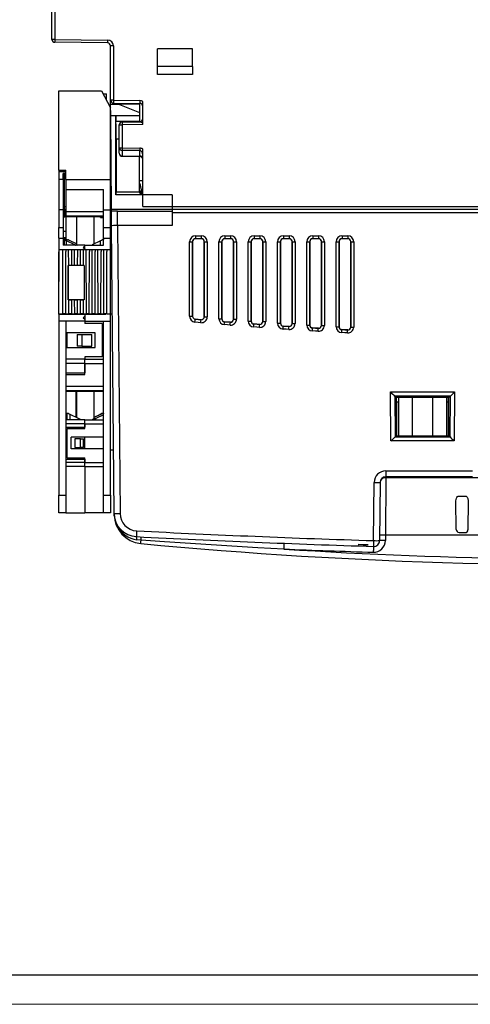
# Model space of a CAD drawing. Header units: millimetres. Extents: x 0 to 1189, y 0 to 841.
# Tile 2 of 21: x 207 to 284, y 0 to 168. Entities that reach past the tile are written whole.
import ezdxf

# ---------------------------------------------------------------- set-up
doc = ezdxf.new("R2010")
doc.units = ezdxf.units.MM
doc.layers.add('FORMATO', color=7, linetype='Continuous')

msp = doc.modelspace()

# ---------------------------------------------------------------- linework, layer by layer
at = {"color": 7, "linetype": 'Continuous', "lineweight": 25}
for p, q in [((212.615, 164.651), (212.615, 179.027)), ((213.115, 179.027), (213.115, 164.651)), ((213.115, 164.651), (212.615, 164.651)), ((213.115, 164.651), (213.109, 164.152)), ((213.115, 164.651), (222.128, 164.533)), ((222.122, 164.034), (213.109, 164.152)), ((222.128, 164.533), (222.122, 164.034)), ((223.115, 163.534), (222.615, 163.534)), ((222.615, 154.272), (222.615, 163.534)), ((223.115, 163.534), (223.115, 154.272)), ((230.615, 160.027), (230.615, 163.027)), ((236.615, 163.027), (230.615, 163.027)), ((236.615, 160.027), (236.615, 163.027)), ((236.615, 160.027), (230.615, 160.027)), ((230.615, 158.627), (230.615, 160.027)), ((236.615, 160.027), (236.615, 158.627)), ((236.615, 158.627), (230.615, 158.627)), ((213.815, 142.353), (213.815, 155.853)), ((213.815, 155.853), (221.074, 155.853)), ((221.074, 155.853), (222.615, 152.952)), ((221.33, 155.372), (221.915, 155.372)), ((221.915, 154.269), (221.915, 155.372)), ((223.115, 154.272), (222.615, 154.272)), ((222.615, 147.715), (222.615, 154.272)), ((222.629, 153.524), (222.624, 154.181)), ((227.543, 153.567), (222.629, 153.524)), ((222.646, 151.592), (222.629, 153.524)), ((223.109, 153.772), (227.622, 153.711)), ((223.115, 154.272), (227.628, 154.211)), ((224.135, 153.519), (227.537, 152.158)), ((227.543, 153.567), (227.537, 152.158)), ((227.546, 153.712), (227.543, 153.567)), ((228.115, 150.099), (228.115, 154.072)), ((223.537, 151.592), (222.646, 151.592)), ((222.786, 135.627), (222.646, 151.592)), ((223.536, 138.127), (223.537, 151.592)), ((223.537, 151.662), (227.537, 151.662)), ((227.541, 150.627), (223.541, 150.627)), ((224.115, 150.053), (224.615, 150.053)), ((224.115, 146.14), (224.115, 150.053)), ((224.609, 150.553), (227.622, 150.593)), ((224.609, 150.553), (224.615, 150.053)), ((228.115, 150.099), (224.615, 150.053)), ((224.615, 150.053), (224.615, 146.14)), ((227.545, 150.627), (227.541, 150.627)), ((228.115, 150.351), (227.622, 150.593)), ((222.615, 117.732), (222.615, 147.715)), ((223.558, 147.627), (223.558, 138.627)), ((224.115, 146.14), (224.615, 146.14)), ((224.115, 145.204), (224.115, 146.14)), ((224.615, 146.14), (224.609, 145.707)), ((227.622, 145.662), (224.609, 145.707)), ((224.609, 145.707), (224.609, 144.771)), ((224.609, 144.771), (227.622, 144.731)), ((224.615, 146.14), (227.628, 146.095)), ((227.558, 138.627), (227.558, 144.665)), ((227.628, 146.095), (227.622, 145.662)), ((227.622, 144.731), (227.622, 145.662)), ((227.622, 144.667), (227.622, 144.665)), ((228.115, 136.127), (228.115, 145.94)), ((213.815, 142.353), (215.015, 142.353)), ((213.815, 142.353), (213.815, 142.053)), ((215.015, 142.053), (213.815, 142.053)), ((213.815, 142.053), (213.815, 140.749)), ((214.515, 142.053), (214.515, 142.353)), ((215.015, 141.753), (214.515, 141.753)), ((214.515, 140.749), (214.515, 141.753)), ((214.765, 142.053), (214.765, 142.353)), ((214.765, 136.053), (214.765, 141.753)), ((215.015, 140.749), (215.015, 142.353)), ((215.015, 141.753), (215.015, 142.053)), ((214.515, 140.749), (213.815, 140.749)), ((213.815, 140.749), (213.815, 135.553)), ((214.515, 140.749), (214.515, 135.622)), ((215.015, 140.749), (215.015, 139.017)), ((215.015, 140.749), (222.615, 140.749)), ((215.015, 139.017), (221.415, 139.017)), ((215.015, 139.017), (215.015, 135.622)), ((221.415, 135.553), (221.415, 139.017)), ((233.115, 138.127), (223.536, 138.127)), ((223.558, 138.627), (227.558, 138.627)), ((227.558, 138.627), (227.573, 138.627)), ((227.558, 138.627), (227.558, 138.627)), ((227.933, 138.147), (227.7, 138.814)), ((227.767, 138.232), (227.767, 138.622)), ((233.115, 138.127), (233.115, 135.627)), ((228.115, 136.127), (379.115, 136.127)), ((215.015, 135.553), (213.815, 135.553)), ((213.815, 135.553), (213.815, 132.553)), ((215.015, 135.622), (214.515, 135.622)), ((214.515, 135.472), (215.015, 135.472)), ((214.515, 135.472), (214.515, 132.553)), ((214.715, 135.472), (214.715, 134.353)), ((215.015, 136.053), (214.765, 136.053)), ((214.765, 135.622), (214.765, 136.053)), ((214.815, 135.472), (214.815, 134.353)), ((215.015, 135.622), (215.015, 135.553)), ((215.015, 135.553), (215.015, 135.472)), ((215.015, 135.472), (215.015, 135.253)), ((215.015, 135.253), (215.015, 134.553)), ((215.015, 135.253), (221.415, 135.253)), ((215.015, 134.553), (221.415, 134.553)), ((221.415, 135.553), (222.615, 135.553)), ((221.415, 132.553), (221.415, 135.553)), ((233.115, 135.627), (222.786, 135.627)), ((222.788, 135.35), (222.786, 135.627)), ((222.81, 132.813), (222.788, 135.35)), ((223.81, 135.352), (233.115, 135.352)), ((223.81, 132.875), (223.81, 135.352)), ((233.115, 135.627), (233.115, 135.352)), ((374.115, 135.627), (233.115, 135.627)), ((233.115, 135.352), (233.115, 132.875)), ((233.115, 135.127), (374.115, 135.127)), ((214.715, 134.353), (214.815, 134.353)), ((221.415, 134.353), (214.815, 134.353)), ((215.015, 134.353), (215.015, 130.791)), ((216.815, 134.353), (216.815, 129.566)), ((219.815, 129.75), (219.815, 134.353)), ((220.915, 134.253), (220.915, 134.353)), ((220.915, 134.253), (221.415, 134.253)), ((223.238, 83.758), (222.81, 132.813)), ((233.115, 132.875), (223.81, 132.875)), ((223.81, 132.875), (224.238, 83.758)), ((213.815, 132.553), (214.515, 132.553)), ((213.815, 130.703), (213.815, 132.553)), ((214.515, 132.553), (214.515, 130.791)), ((215.015, 131.873), (214.515, 131.873)), ((221.415, 132.553), (222.615, 132.553)), ((221.415, 130.703), (221.415, 132.553)), ((237.118, 131.124), (238.113, 131.124)), ((237.118, 131.124), (237.118, 130.629)), ((238.113, 131.124), (238.113, 130.629)), ((242.118, 131.124), (243.113, 131.124)), ((242.118, 131.124), (242.118, 130.629)), ((243.113, 131.124), (243.113, 130.629)), ((247.118, 131.124), (248.113, 131.124)), ((247.118, 131.124), (247.118, 130.629)), ((248.113, 131.124), (248.113, 130.629)), ((252.118, 131.124), (253.113, 131.124)), ((252.118, 131.124), (252.118, 130.629)), ((253.113, 131.124), (253.113, 130.629)), ((257.118, 131.124), (258.113, 131.124)), ((257.118, 131.124), (257.118, 130.629)), ((258.113, 131.124), (258.113, 130.629)), ((262.118, 131.124), (263.113, 131.124)), ((262.118, 131.124), (262.118, 130.629)), ((263.113, 131.124), (263.113, 130.629)), ((213.815, 130.703), (215.015, 130.703)), ((213.815, 130.703), (213.815, 128.753)), ((215.015, 130.791), (214.515, 130.791)), ((214.515, 130.579), (215.015, 130.579)), ((214.515, 130.579), (214.515, 129.514)), ((218.215, 129.514), (214.515, 129.514)), ((214.718, 130.479), (214.718, 129.514)), ((215.015, 130.791), (215.015, 130.703)), ((215.015, 130.703), (215.015, 130.579)), ((215.015, 130.579), (215.015, 130.435)), ((216.503, 129.595), (215.125, 130.263)), ((216.815, 129.75), (215.738, 130.263)), ((218.215, 129.403), (217.965, 129.153)), ((218.215, 129.553), (218.215, 129.403)), ((218.215, 129.553), (221.415, 129.553)), ((218.215, 128.803), (218.215, 129.514)), ((220.893, 130.263), (219.49, 129.595)), ((221.415, 130.703), (222.615, 130.703)), ((221.415, 129.553), (221.415, 130.703)), ((236.118, 117.39), (236.118, 130.124)), ((236.619, 130.13), (236.618, 130.129)), ((236.618, 130.129), (236.618, 117.395)), ((236.619, 117.397), (236.619, 130.13)), ((238.113, 130.629), (237.118, 130.629)), ((238.613, 130.129), (238.611, 130.13)), ((238.611, 130.13), (238.612, 117.31)), ((238.613, 117.308), (238.613, 130.129)), ((239.113, 130.124), (239.113, 117.304)), ((241.118, 116.968), (241.118, 130.124)), ((241.619, 130.13), (241.618, 130.129)), ((241.618, 130.129), (241.618, 116.973)), ((241.619, 116.975), (241.619, 130.13)), ((243.113, 130.629), (242.118, 130.629)), ((243.613, 130.129), (243.611, 130.13)), ((243.611, 130.13), (243.612, 116.895)), ((243.613, 116.892), (243.613, 130.129)), ((244.113, 130.124), (244.113, 116.888)), ((246.118, 116.579), (246.118, 130.124)), ((246.619, 130.13), (246.618, 130.129)), ((246.618, 130.129), (246.618, 116.584)), ((246.619, 116.586), (246.619, 130.13)), ((248.113, 130.629), (247.118, 130.629)), ((248.613, 130.129), (248.611, 130.13)), ((248.611, 130.13), (248.612, 116.512)), ((248.613, 116.51), (248.613, 130.129)), ((249.113, 130.124), (249.113, 116.506)), ((251.118, 116.223), (251.118, 130.124)), ((251.619, 130.13), (251.618, 130.129)), ((251.618, 130.129), (251.618, 116.228)), ((251.619, 116.23), (251.619, 130.13)), ((253.113, 130.629), (252.118, 130.629)), ((253.613, 130.129), (253.611, 130.13)), ((253.611, 130.13), (253.612, 116.163)), ((253.613, 116.161), (253.613, 130.129)), ((254.113, 130.124), (254.113, 116.156)), ((256.118, 115.901), (256.118, 130.124)), ((256.619, 130.13), (256.618, 130.129)), ((256.618, 130.129), (256.618, 115.905)), ((256.619, 115.907), (256.619, 130.13)), ((258.113, 130.629), (257.118, 130.629)), ((258.613, 130.129), (258.611, 130.13)), ((258.611, 130.13), (258.612, 115.847)), ((258.613, 115.845), (258.613, 130.129)), ((259.113, 130.124), (259.113, 115.84)), ((261.118, 115.611), (261.118, 130.124)), ((261.619, 130.13), (261.618, 130.129)), ((261.618, 130.129), (261.618, 115.615)), ((261.619, 115.617), (261.619, 130.13)), ((263.113, 130.629), (262.118, 130.629)), ((263.613, 130.129), (263.611, 130.13)), ((263.611, 130.13), (263.612, 115.564)), ((263.613, 115.561), (263.613, 130.129)), ((264.113, 130.124), (264.113, 115.557)), ((213.815, 117.803), (213.873, 128.803)), ((213.873, 128.753), (213.815, 128.753)), ((213.815, 128.753), (213.815, 128.403)), ((213.871, 128.403), (213.815, 128.403)), ((213.815, 117.753), (213.815, 128.403)), ((213.873, 128.803), (214.415, 128.803)), ((214.415, 128.803), (214.416, 128.444)), ((214.415, 128.803), (215.015, 128.803)), ((214.416, 128.444), (214.444, 117.803)), ((214.987, 117.803), (215.014, 128.444)), ((215.015, 128.803), (215.014, 128.444)), ((215.015, 128.803), (215.415, 128.803)), ((215.415, 128.803), (215.415, 128.778)), ((215.415, 128.803), (216.015, 128.803)), ((215.415, 128.778), (215.423, 126.062)), ((216.008, 126.062), (216.015, 128.778)), ((216.015, 128.803), (216.015, 128.778)), ((216.015, 128.803), (216.415, 128.803)), ((216.415, 128.803), (216.415, 128.778)), ((216.415, 128.803), (217.015, 128.803)), ((216.415, 128.778), (216.423, 126.062)), ((217.008, 126.062), (217.015, 128.778)), ((217.015, 128.803), (217.015, 128.778)), ((217.015, 128.803), (217.415, 128.803)), ((217.415, 128.803), (217.415, 128.778)), ((217.415, 128.803), (218.015, 128.803)), ((217.415, 128.778), (217.423, 126.062)), ((217.965, 129.153), (218.215, 128.903)), ((218.008, 126.062), (218.015, 128.778)), ((218.015, 128.803), (218.015, 128.778)), ((218.015, 128.803), (218.415, 128.803)), ((218.215, 128.903), (218.215, 128.803)), ((218.415, 128.803), (218.416, 128.444)), ((218.415, 128.803), (219.015, 128.803)), ((218.416, 128.444), (218.444, 117.803)), ((218.987, 117.803), (219.014, 128.444)), ((219.015, 128.803), (219.014, 128.444)), ((219.015, 128.803), (219.415, 128.803)), ((219.415, 128.803), (219.416, 128.444)), ((219.415, 128.803), (220.015, 128.803)), ((219.416, 128.444), (219.444, 117.803)), ((219.987, 117.803), (220.014, 128.444)), ((220.015, 128.803), (220.014, 128.444)), ((220.015, 128.803), (220.415, 128.803)), ((220.415, 128.803), (220.416, 128.444)), ((220.415, 128.803), (221.015, 128.803)), ((220.416, 128.444), (220.444, 117.803)), ((220.987, 117.803), (221.014, 128.444)), ((221.015, 128.803), (221.014, 128.444)), ((221.015, 128.803), (221.415, 128.803)), ((221.415, 128.803), (221.416, 128.444)), ((221.415, 128.803), (222.015, 128.803)), ((221.416, 128.444), (221.444, 117.803)), ((221.987, 117.803), (222.014, 128.444)), ((222.015, 128.803), (222.014, 128.444)), ((222.015, 128.803), (222.615, 128.803)), ((222.587, 117.803), (222.615, 128.803)), ((215.392, 126.062), (215.397, 126.06)), ((215.423, 126.062), (215.392, 126.062)), ((215.392, 126.062), (215.392, 120.18)), ((215.396, 120.184), (215.397, 126.06)), ((218.134, 126.06), (215.397, 126.06)), ((216.423, 126.062), (216.008, 126.062)), ((217.423, 126.062), (217.008, 126.062)), ((218.138, 126.062), (218.008, 126.062)), ((218.138, 126.062), (218.134, 126.06)), ((218.134, 126.06), (218.134, 120.184)), ((218.138, 126.062), (218.138, 120.18)), ((222.609, 126.303), (222.615, 126.303)), ((222.615, 125.618), (222.607, 125.618)), ((222.596, 121.487), (222.615, 121.488)), ((215.392, 120.18), (215.396, 120.184)), ((215.439, 120.18), (215.392, 120.18)), ((218.134, 120.184), (215.396, 120.184)), ((215.438, 120.18), (215.444, 117.803)), ((215.987, 117.803), (215.993, 120.18)), ((216.439, 120.18), (215.992, 120.18)), ((216.438, 120.18), (216.444, 117.803)), ((216.987, 117.803), (216.993, 120.18)), ((217.439, 120.18), (216.992, 120.18)), ((217.438, 120.18), (217.444, 117.803)), ((217.987, 117.803), (217.993, 120.18)), ((218.138, 120.18), (217.992, 120.18)), ((218.138, 120.18), (218.134, 120.184)), ((222.615, 120.803), (222.594, 120.803)), ((213.815, 117.803), (214.444, 117.803)), ((213.815, 117.753), (218.215, 117.753)), ((213.815, 117.753), (213.815, 116.553)), ((214.987, 117.803), (214.444, 117.803)), ((214.615, 117.803), (214.615, 117.753)), ((214.965, 117.753), (214.965, 117.803)), ((214.987, 117.803), (215.444, 117.803)), ((215.015, 117.803), (215.015, 117.753)), ((215.987, 117.803), (215.444, 117.803)), ((215.987, 117.803), (216.444, 117.803)), ((216.987, 117.803), (216.444, 117.803)), ((216.987, 117.803), (217.444, 117.803)), ((217.987, 117.803), (217.444, 117.803)), ((217.987, 117.803), (218.444, 117.803)), ((218.215, 117.753), (218.215, 117.403)), ((218.215, 117.753), (221.815, 117.753)), ((218.215, 117.753), (218.215, 116.553)), ((218.987, 117.803), (218.444, 117.803)), ((218.987, 117.803), (219.444, 117.803)), ((219.987, 117.803), (219.444, 117.803)), ((219.987, 117.803), (220.444, 117.803)), ((220.987, 117.803), (220.444, 117.803)), ((220.987, 117.803), (221.444, 117.803)), ((221.987, 117.803), (221.444, 117.803)), ((221.815, 117.753), (221.815, 117.803)), ((221.987, 117.803), (222.587, 117.803)), ((222.942, 117.734), (222.615, 117.732)), ((222.615, 100.627), (222.615, 117.732)), ((218.215, 116.553), (213.815, 116.553)), ((213.815, 116.553), (213.815, 86.853)), ((215.015, 116.553), (215.015, 86.853)), ((218.215, 117.403), (217.965, 117.153)), ((217.965, 117.153), (218.215, 116.903)), ((218.215, 116.903), (218.215, 116.553)), ((218.215, 116.553), (222.615, 116.553)), ((218.215, 116.553), (218.215, 116.153)), ((221.215, 116.153), (218.215, 116.153)), ((221.215, 116.153), (221.215, 110.453)), ((221.415, 86.853), (221.415, 116.553)), ((236.618, 117.395), (236.619, 117.397)), ((237.075, 116.899), (237.074, 116.897)), ((238.069, 116.812), (237.075, 116.899)), ((238.07, 116.81), (238.069, 116.812)), ((238.612, 117.31), (238.613, 117.308)), ((241.618, 116.973), (241.619, 116.975)), ((242.078, 116.476), (242.078, 116.474)), ((243.072, 116.396), (242.078, 116.476)), ((243.073, 116.394), (243.072, 116.396)), ((243.612, 116.895), (243.613, 116.892)), ((246.618, 116.584), (246.619, 116.586)), ((247.082, 116.087), (247.081, 116.085)), ((248.076, 116.014), (247.082, 116.087)), ((248.076, 116.011), (248.076, 116.014)), ((248.612, 116.512), (248.613, 116.51)), ((251.618, 116.228), (251.619, 116.23)), ((253.612, 116.163), (253.613, 116.161)), ((220.015, 114.553), (215.015, 114.553)), ((215.215, 112.053), (215.215, 114.553)), ((216.915, 114.303), (216.915, 112.303)), ((216.915, 114.303), (217.715, 114.303)), ((217.715, 114.303), (217.715, 112.303)), ((217.715, 114.303), (219.415, 114.303)), ((219.415, 112.303), (219.415, 114.303)), ((220.015, 112.053), (220.015, 114.553)), ((252.085, 115.731), (252.084, 115.729)), ((253.079, 115.664), (252.085, 115.731)), ((253.08, 115.662), (253.079, 115.664)), ((256.618, 115.905), (256.619, 115.907)), ((257.088, 115.408), (257.087, 115.406)), ((258.082, 115.348), (257.088, 115.408)), ((258.083, 115.346), (258.082, 115.348)), ((258.612, 115.847), (258.613, 115.845)), ((261.618, 115.615), (261.619, 115.617)), ((262.091, 115.118), (262.091, 115.116)), ((263.085, 115.064), (262.091, 115.118)), ((263.086, 115.062), (263.085, 115.064)), ((263.612, 115.564), (263.613, 115.561)), ((215.015, 112.053), (220.015, 112.053)), ((217.715, 112.303), (216.915, 112.303)), ((217.715, 112.303), (219.415, 112.303)), ((218.215, 110.053), (215.015, 110.053)), ((218.215, 109.353), (215.015, 109.353)), ((221.215, 110.453), (218.215, 110.453)), ((218.215, 110.453), (218.215, 110.053)), ((218.215, 110.053), (221.415, 110.053)), ((218.215, 109.353), (218.215, 110.053)), ((218.215, 109.353), (221.415, 109.353)), ((218.215, 107.453), (218.215, 109.353)), ((218.215, 109.353), (218.215, 107.753)), ((215.015, 107.753), (218.215, 107.753)), ((215.015, 107.453), (218.215, 107.453)), ((215.015, 105.453), (221.415, 105.453)), ((215.015, 104.753), (221.415, 104.753)), ((221.415, 104.553), (215.015, 104.553)), ((216.715, 104.553), (216.715, 100.157)), ((216.815, 104.553), (216.815, 100.11)), ((219.815, 99.926), (219.815, 104.553)), ((270.393, 104.491), (281.338, 104.491)), ((270.466, 96.119), (270.393, 104.491)), ((281.338, 104.491), (281.265, 96.119)), ((280.631, 103.792), (271.1, 103.792)), ((271.106, 103.786), (271.167, 96.829)), ((271.356, 103.537), (271.106, 103.786)), ((280.375, 103.537), (271.356, 103.537)), ((271.356, 103.537), (271.356, 97.017)), ((271.356, 102.8), (271.739, 102.8)), ((271.698, 102.759), (271.356, 102.759)), ((271.739, 102.8), (271.698, 102.759)), ((271.698, 102.759), (271.698, 97.017)), ((271.739, 103.537), (271.739, 102.8)), ((271.746, 103.537), (271.746, 97.017)), ((274.115, 103.537), (274.115, 97.017)), ((277.615, 97.017), (277.615, 103.537)), ((279.985, 103.537), (279.985, 97.017)), ((279.992, 102.8), (279.992, 103.537)), ((280.033, 102.759), (279.992, 102.8)), ((279.992, 102.8), (280.375, 102.8)), ((280.033, 97.017), (280.033, 102.759)), ((280.375, 102.759), (280.033, 102.759)), ((280.624, 103.786), (280.375, 103.537)), ((280.375, 97.017), (280.375, 103.537)), ((280.564, 96.829), (280.624, 103.786)), ((218.215, 99.753), (215.015, 99.753)), ((217.14, 99.955), (215.738, 100.623)), ((218.215, 99.753), (221.415, 99.753)), ((218.215, 99.053), (218.215, 99.753)), ((220.893, 100.623), (219.815, 100.11)), ((219.815, 100.157), (220.793, 100.623)), ((221.415, 100.579), (220.127, 99.955)), ((222.615, 86.853), (222.615, 100.627)), ((218.215, 99.053), (215.015, 99.053)), ((215.015, 98.503), (218.215, 98.503)), ((215.215, 93.253), (215.215, 98.253)), ((215.215, 98.253), (218.215, 98.253)), ((218.215, 99.053), (221.415, 99.053)), ((218.215, 98.253), (218.215, 99.053)), ((218.215, 99.053), (218.215, 98.503)), ((215.915, 94.753), (215.915, 96.753)), ((221.415, 96.753), (215.915, 96.753)), ((216.515, 96.503), (216.515, 95.003)), ((217.515, 96.503), (216.515, 96.503)), ((217.515, 95.003), (217.515, 96.503)), ((217.515, 96.503), (218.015, 96.503)), ((218.015, 95.003), (218.015, 96.503)), ((218.215, 94.753), (218.215, 96.753)), ((281.265, 96.119), (270.466, 96.119)), ((271.356, 97.017), (271.173, 96.835)), ((271.173, 96.835), (280.558, 96.835)), ((271.356, 97.017), (280.375, 97.017)), ((280.558, 96.835), (280.375, 97.017)), ((221.415, 94.753), (215.915, 94.753)), ((216.515, 95.003), (217.515, 95.003)), ((218.015, 95.003), (217.515, 95.003)), ((222.615, 94.627), (223.143, 94.627)), ((215.015, 93.003), (218.215, 93.003)), ((218.215, 92.453), (215.015, 92.453)), ((215.215, 93.253), (218.215, 93.253)), ((218.215, 92.453), (218.215, 93.253)), ((218.215, 93.003), (218.215, 92.453)), ((218.215, 92.453), (221.415, 92.453)), ((218.215, 91.753), (218.215, 92.453)), ((218.215, 91.753), (215.015, 91.753)), ((218.215, 91.753), (221.415, 91.753)), ((218.215, 91.753), (218.215, 83.853)), ((269.607, 91.018), (284.371, 91.018)), ((269.607, 91.018), (269.607, 90.027)), ((269.607, 89.857), (269.528, 80.027)), ((284.377, 90.027), (269.607, 90.027)), ((269.607, 90.027), (269.607, 89.857)), ((337.624, 89.857), (269.607, 89.857)), ((267.52, 79.115), (267.607, 89.036)), ((268.607, 89.036), (268.52, 79.115)), ((213.815, 86.853), (215.015, 86.853)), ((213.815, 83.853), (213.815, 86.853)), ((215.015, 86.853), (215.015, 83.853)), ((221.415, 86.853), (222.615, 86.853)), ((221.415, 83.853), (221.415, 86.853)), ((222.615, 86.853), (222.615, 83.853)), ((281.611, 81.014), (281.568, 85.924)), ((282.061, 86.72), (283.169, 86.72)), ((283.663, 85.924), (283.619, 80.987)), ((215.015, 83.853), (213.815, 83.853)), ((215.015, 83.853), (218.215, 83.853)), ((221.415, 83.853), (218.215, 83.853)), ((222.615, 83.853), (221.415, 83.853)), ((223.24, 83.565), (223.238, 83.758)), ((227.82, 79.193), (227.105, 79.269)), ((269.528, 80.027), (269.52, 79.115)), ((337.703, 80.027), (269.528, 80.027)), ((282.098, 80.518), (283.107, 80.492)), ((266.594, 78.413), (264.869, 78.469)), ((266.594, 78.387), (266.594, 78.413))]:
    msp.add_line(p, q, dxfattribs=at)
at = {"color": 1, "linetype": 'Continuous', "lineweight": 25}
for p, q in [((223.115, 154.272), (223.109, 153.772)), ((227.628, 154.211), (227.622, 153.711)), ((224.115, 147.627), (223.558, 147.627)), ((228.115, 140.532), (227.698, 140.532)), ((215.125, 129.514), (215.125, 130.263)), ((216.503, 129.514), (216.503, 129.595)), ((219.49, 129.553), (219.49, 129.595)), ((220.893, 129.553), (220.893, 130.263)), ((221.393, 129.553), (221.393, 130.479)), ((215.138, 100.795), (215.138, 100.839)), ((215.238, 99.753), (215.238, 100.839)), ((215.738, 99.753), (215.738, 100.623)), ((217.14, 99.753), (217.14, 99.955)), ((220.127, 99.753), (220.127, 99.955)), ((223.267, 83.289), (223.242, 83.564))]:
    msp.add_line(p, q, dxfattribs=at)
at = {"color": 7, "linetype": 'Continuous', "lineweight": 25, "flags": 128}
for points in [[(224.609, 144.704), (225.447, 144.693), (227.622, 144.664)], [(216.815, 129.617), (216.724, 129.642), (216.74, 129.615), (216.868, 129.535), (216.905, 129.514)], [(238.027, 116.308), (237.572, 116.347), (237.031, 116.394)], [(237.074, 116.897), (237.616, 116.849), (238.07, 116.81)], [(243.033, 115.891), (242.575, 115.928), (242.037, 115.972)], [(242.078, 116.474), (242.616, 116.431), (243.073, 116.394)], [(247.081, 116.085), (247.616, 116.045), (248.076, 116.011)], [(248.04, 115.508), (247.579, 115.542), (247.044, 115.582)], [(253.046, 115.159), (252.582, 115.19), (252.05, 115.226)], [(252.084, 115.729), (252.616, 115.693), (253.08, 115.662)], [(258.053, 114.842), (257.585, 114.87), (257.057, 114.902)], [(257.087, 115.406), (257.616, 115.374), (258.083, 115.346)], [(263.06, 114.559), (262.589, 114.584), (262.063, 114.612)], [(262.091, 115.116), (262.616, 115.087), (263.086, 115.062)], [(219.815, 99.977), (219.907, 100.002), (219.891, 99.975), (219.763, 99.895), (219.533, 99.77), (219.5, 99.753)], [(281.568, 85.924), (281.637, 86.353), (281.71, 86.501), (281.823, 86.63), (281.92, 86.69), (282.018, 86.717), (282.061, 86.72)], [(283.169, 86.72), (283.284, 86.701), (283.382, 86.65), (283.498, 86.535), (283.614, 86.295), (283.663, 85.924)], [(227.086, 80.788), (227.076, 80.594), (227.067, 80.408), (227.058, 80.237), (227.05, 80.087), (227.044, 79.964), (227.039, 79.873), (227.036, 79.817), (227.035, 79.798)], [(252.182, 77.675), (247.762, 77.913), (231.805, 78.91), (227.82, 79.193)], [(267.52, 79.115), (267.514, 78.921), (267.508, 78.735), (267.503, 78.564), (267.498, 78.414), (267.494, 78.29), (267.491, 78.199), (267.489, 78.143), (267.488, 78.124)], [(252.221, 78.666), (252.221, 78.647), (252.218, 78.591), (252.215, 78.499), (252.21, 78.376), (252.204, 78.226), (252.197, 78.055), (252.19, 77.869), (252.182, 77.675)], [(267.488, 78.124), (267.488, 78.105), (267.486, 78.049), (267.483, 77.957), (267.479, 77.834), (267.474, 77.684), (267.468, 77.513), (267.463, 77.327), (267.456, 77.133)]]:
    msp.add_lwpolyline(points, dxfattribs=at)
at = {"color": 1, "linetype": 'Continuous', "lineweight": 25, "flags": 128}
msp.add_lwpolyline([(227.622, 144.731), (227.622, 144.678), (227.622, 144.667)], dxfattribs=at)
at = {"color": 7, "linetype": 'Continuous', "lineweight": 25}
for centre, radius, start, end in [((213.115, 164.651), 0.5, 180, 269.25), ((222.115, 163.534), 0.5, 0, 89.25), ((222.115, 163.534), 1, 0, 89.25), ((223.115, 154.272), 0.5, 180, 269.22355), ((224.615, 150.053), 0.5, 90.75, 180), ((227.615, 151.093), 0.5, 270.75, 0), ((224.583, 146.176), 0.469, 184.33382, 273.13639), ((224.615, 145.204), 0.5, 180, 269.23985), ((224.583, 145.239), 0.469, 184.33382, 273.13639), ((227.648, 144.263), 0.469, 4.33382, 93.13639), ((227.616, 144.165), 0.5, 0.02908, 89.28008), ((236.242, 144.628), 14.504, 269.5097, 271.48504), ((237.119, 130.13), 0.5, 123.69013, 179.99843), ((238.111, 130.13), 0.5, 0.00157, 56.30987), ((238.989, 144.628), 14.504, 268.51496, 270.4903), ((241.242, 144.628), 14.504, 269.5097, 271.48504), ((242.119, 130.13), 0.5, 123.69013, 179.99843), ((243.111, 130.13), 0.5, 0.00157, 56.30987), ((243.989, 144.628), 14.504, 268.51496, 270.4903), ((246.242, 144.628), 14.504, 269.5097, 271.48504), ((247.119, 130.13), 0.5, 123.69013, 179.99843), ((248.111, 130.13), 0.5, 0.00157, 56.30987), ((248.989, 144.628), 14.504, 268.51496, 270.4903), ((251.242, 144.628), 14.504, 269.5097, 271.48504), ((252.119, 130.13), 0.5, 123.69013, 179.99843), ((253.111, 130.13), 0.5, 0.00157, 56.30987), ((253.989, 144.628), 14.504, 268.51496, 270.4903), ((256.242, 144.628), 14.504, 269.5097, 271.48504), ((257.119, 130.13), 0.5, 123.69013, 179.99843), ((258.111, 130.13), 0.5, 0.00157, 56.30987), ((258.989, 144.628), 14.504, 268.51496, 270.4903), ((261.242, 144.628), 14.504, 269.5097, 271.48504), ((262.119, 130.13), 0.5, 123.69013, 179.99843), ((263.111, 130.13), 0.5, 0.00157, 56.30987), ((263.989, 144.628), 14.504, 268.51496, 270.4903), ((236.242, 131.894), 14.504, 269.5097, 271.48504), ((237.118, 117.39), 1, 180.00074, 264.98561), ((237.118, 117.395), 0.5, 179.99764, 264.98872), ((237.119, 117.397), 0.5, 179.99527, 264.98156), ((66.554, 131.481), 171.143, 354.94269, 355.11152), ((238.113, 117.304), 1, 265.05811, 359.99915), ((64.939, 131.394), 173.744, 355.01857, 355.18487), ((238.112, 117.31), 0.5, 265.06049, 0.00629), ((238.113, 117.308), 0.5, 265.05393, 0.00333), ((238.989, 131.807), 14.504, 268.51496, 270.4903), ((241.242, 131.472), 14.504, 269.5097, 271.48504), ((242.118, 116.968), 1, 180.00075, 265.36372), ((242.118, 116.973), 0.5, 179.99761, 265.36686), ((242.119, 116.975), 0.5, 179.99523, 265.35971), ((57.588, 131.058), 185.065, 355.32393, 355.48006), ((243.113, 116.888), 1, 265.43616, 359.99915), ((55.53, 130.978), 188.109, 355.39974, 355.55335), ((243.112, 116.895), 0.5, 265.43857, 0.00626), ((243.113, 116.892), 0.5, 265.43202, 0.00329), ((243.989, 131.392), 14.504, 268.51496, 270.4903), ((246.242, 131.083), 14.504, 269.5097, 271.48504), ((247.118, 116.579), 1, 180.00076, 265.74154), ((247.118, 116.584), 0.5, 179.99758, 265.74472), ((247.119, 116.586), 0.5, 179.9952, 265.73757), ((46.161, 130.669), 201.448, 355.70488, 355.84831), ((248.113, 116.506), 1, 265.81394, 359.99915), ((43.536, 130.596), 205.059, 355.78064, 355.92155), ((248.112, 116.512), 0.5, 265.81637, 0.00624), ((248.113, 116.51), 0.5, 265.80984, 0.00325), ((248.989, 131.009), 14.504, 268.51496, 270.4903), ((251.242, 130.727), 14.504, 269.5097, 271.48504), ((252.118, 116.223), 1, 180.00077, 266.11911), ((252.118, 116.228), 0.5, 179.99755, 266.12234), ((252.119, 116.23), 0.5, 179.99516, 266.11519), ((253.113, 116.156), 1, 266.19148, 359.99915), ((253.112, 116.163), 0.5, 266.19394, 0.00622), ((253.113, 116.161), 0.5, 266.18741, 0.00321), ((253.989, 130.66), 14.504, 268.51496, 270.4903), ((31.557, 130.313), 221.009, 356.08558, 356.21632), ((28.189, 130.246), 225.363, 356.1613, 356.28951), ((256.242, 130.404), 14.504, 269.5097, 271.48504), ((257.118, 115.901), 1, 180.00078, 266.49647), ((257.118, 115.905), 0.5, 179.99751, 266.49974), ((257.119, 115.907), 0.5, 179.99512, 266.49259), ((12.749, 129.99), 244.773, 356.46606, 356.58411), ((258.113, 115.84), 1, 266.5688, 359.99915), ((8.385, 129.93), 250.124, 356.54174, 356.65726), ((258.112, 115.847), 0.5, 266.57129, 0.00619), ((258.113, 115.845), 0.5, 266.56478, 0.00318), ((258.989, 130.344), 14.504, 268.51496, 270.4903), ((261.242, 130.114), 14.504, 269.5097, 271.48504), ((262.118, 115.611), 1, 180.00079, 266.87364), ((262.118, 115.615), 0.5, 179.99748, 266.87695), ((262.119, 115.617), 0.5, 179.99508, 266.86981), ((-11.781, 129.7), 274.259, 356.84637, 356.95172), ((263.113, 115.557), 1, 266.94596, 359.99915), ((-17.529, 129.647), 280.994, 356.92201, 357.02484), ((263.112, 115.564), 0.5, 266.94847, 0.00617), ((263.113, 115.561), 0.5, 266.94196, 0.00314), ((263.989, 130.061), 14.504, 268.51496, 270.4903), ((271.88, 96.128), 1, 135, 135.49782), ((279.85, 96.128), 1, 44.50218, 45), ((269.607, 89.018), 2, 90, 179.5), ((269.607, 89.027), 1, 90, 179.5), ((269.527, 88.935), 0.926, 85.05254, 173.75322), ((268.107, 117.685), 28.654, 269.0002, 270.9998), ((223.738, 112.408), 28.654, 269.0002, 270.9998), ((227.238, 83.793), 4, 180.5, 267.09082), ((228.24, 83.608), 5, 180.5, 264.55949), ((223.242, 83.567), 0.00316, 236.59453, 272.68954), ((222.962, 83.589), 0.281, 354.90071, 2.71502), ((227.238, 83.784), 3, 180.5, 267.09082), ((336.154, 2227.018), 2149, 267.090819, 268.169803), ((282.111, 81.018), 0.5, 180.5, 268.44863), ((283.119, 80.992), 0.5, 268.52139, 359.5), ((336.154, 2227.027), 2150, 267.090819, 268.169803), ((226.108, 79.406), 1.006, 352.19923, 22.94176), ((92.661, 91.962), 135.761, 354.36479, 354.60297), ((222.39, 79.57), 5.443, 356.02885, 1.97933), ((267.52, 79.132), 2, 268.1698, 359.5), ((267.52, 79.123), 1, 268.1698, 359.5), ((268.02, 107.764), 28.654, 269.0002, 270.9998), ((269.02, 50.465), 28.654, 89.0002, 90.9998), ((268.554, 25.459), 54.576, 88.97736, 90.02719), ((303.615, 875.027), 800, 264.559491, 272.447176), ((336.154, 2227.036), 2151, 267.762697, 268.169803), ((303.615, 875.018), 799, 266.309219, 272.447176), ((303.615, 875.027), 797.5, 267.215173, 267.339269)]:
    msp.add_arc(centre, radius, start, end, dxfattribs=at)
at = {"color": 1, "linetype": 'Continuous', "lineweight": 25}
for centre, radius, start, end in [((226.502, 144.735), 1.893, 178.91068, 180.93785), ((227.716, 83.682), 4.455, 207.10707, 262.11834)]:
    msp.add_arc(centre, radius, start, end, dxfattribs=at)
at = {"color": 7, "linetype": 'Continuous', "lineweight": 25}
for centre, major_axis, ratio, start_param, end_param in [((-58.397, 151.592), (325.044, 1.41), 0.0043633, 0.5171725, 0.5264628), ((227.615, 153.176), (0, 0.552), 0.9052833, 4.712389, 6.2700953), ((227.615, 153.176), (0, 1.035), 0.9659258, 5.7595865, 6.2700953), ((223.545, 151.592), (0, 2), 0.0043632, 1.5361356, 1.5707965), ((223.541, 151.627), (0, 1), 0.0043632, 1.5361356, 3.1415928), ((227.545, 151.592), (0, 2), 0.0043632, 1.2838908, 1.5361356), ((227.541, 151.627), (0, 1), 0.0043632, 1.5361356, 3.1415928), ((223.545, 147.627), (0, 3), 0.0043632, 4.7123891, 6.2831855), ((227.545, 147.627), (0, 3), 0.0043632, 6.1293321, 6.2831855), ((223.115, 147.717), (0.003, 0.726), 0.6885779, 1.5766636, 2.1037737), ((227.615, 144.94), (0, 0.722), 0.6928203, 4.712389, 6.2700953), ((227.615, 144.94), (0, -1.155), 0.8660254, 2.6179939, 3.1285027), ((223.556, 138.627), (0, 0.5), 0.0043632, 3.1415928, 4.7123891), ((228.056, 138.627), (0, 0.5), 0.9956463, 1.5707963, 3.1415927), ((228.072, 138.627), (-0.034, 0.499), 0.998248, 1.5019635, 1.5532136), ((228.074, 138.627), (0.501, 0), 0.997052, 3.1928047, 4.712389), ((223.81, 135.291), (3.5, 0), 0.0174577, 1.5710249, 1.8672102), ((223.81, 132.792), (1, -0.022), 0.0828443, 1.5734208, 3.1441409), ((237.118, 130.124), (0.952, -0.307), 0.9999531, 1.8828164, 3.4535853), ((238.113, 130.124), (0.952, 0.307), 0.9999531, 5.9711927, 7.5419616), ((242.118, 130.124), (0.952, -0.307), 0.9999531, 1.8828164, 3.4535853), ((243.113, 130.124), (0.952, 0.307), 0.9999531, 5.9711927, 7.5419616), ((247.118, 130.124), (0.952, -0.307), 0.9999531, 1.8828164, 3.4535853), ((248.113, 130.124), (0.952, 0.307), 0.9999531, 5.9711927, 7.5419616), ((252.118, 130.124), (0.952, -0.307), 0.9999531, 1.8828164, 3.4535853), ((253.113, 130.124), (0.952, 0.307), 0.9999531, 5.9711927, 7.5419616), ((257.118, 130.124), (0.952, -0.307), 0.9999531, 1.8828164, 3.4535853), ((258.113, 130.124), (0.952, 0.307), 0.9999531, 5.9711927, 7.5419616), ((262.118, 130.124), (0.952, -0.307), 0.9999531, 1.8828164, 3.4535853), ((263.113, 130.124), (0.952, 0.307), 0.9999531, 5.9711927, 7.5419616), ((215.218, 130.241), (0.5, -0.238), 0.0361876, 2.9945292, 4.5436888), ((176.437, 148.995), (38.805, -18.51), 0.0361876, 6.1361218, 6.2788083), ((215.738, 130.241), (0.5, -0.238), 0.0361876, 1.588056, 3.1372157), ((219.49, 128.878), (16.153, -7.705), 0.0361876, 4.5436888, 4.5541529), ((220.893, 130.241), (0.5, 0.238), 0.0361876, 0.004377, 1.5535366), ((260.194, 148.995), (38.805, 18.51), 0.0361876, 3.1459696, 3.1647412), ((237.118, 130.129), (0.489, -0.102), 0.9999086, 1.7765471, 3.347316), ((238.113, 130.129), (0.489, 0.102), 0.9999086, 6.0774619, 7.6482308), ((242.118, 130.129), (0.489, -0.102), 0.9999086, 1.7765471, 3.347316), ((243.113, 130.129), (0.489, 0.102), 0.9999086, 6.0774619, 7.6482308), ((247.118, 130.129), (0.489, -0.102), 0.9999086, 1.7765471, 3.347316), ((248.113, 130.129), (0.489, 0.102), 0.9999086, 6.0774619, 7.6482308), ((252.118, 130.129), (0.489, -0.102), 0.9999086, 1.7765471, 3.347316), ((253.113, 130.129), (0.489, 0.102), 0.9999086, 6.0774619, 7.6482308), ((257.118, 130.129), (0.489, -0.102), 0.9999086, 1.7765471, 3.347316), ((258.113, 130.129), (0.489, 0.102), 0.9999086, 6.0774619, 7.6482308), ((262.118, 130.129), (0.489, -0.102), 0.9999086, 1.7765471, 3.347316), ((263.113, 130.129), (0.489, 0.102), 0.9999086, 6.0774619, 7.6482308), ((215.715, 126.062), (0.293, 0), 0.0017402, 6.2586766, 9.4492867), ((216.715, 126.062), (0.293, 0), 0.0017402, 6.2586766, 9.4492867), ((217.715, 126.062), (0.293, 0), 0.0017402, 6.2586766, 9.4492867), ((215.715, 120.18), (0.277, 0), 0.0034907, 3.0601387, 6.3646393), ((216.715, 120.18), (0.277, 0), 0.0034907, 3.0601387, 6.3646393), ((217.715, 120.18), (0.277, 0), 0.0034907, 3.0601387, 6.3646393), ((270.393, 104.499), (1.009, -1), 0.0043632, 4.7167142, 5.4933857), ((281.338, 104.499), (1.009, 1), 0.0043632, 3.9313922, 4.7080637), ((270.406, 103.073), (-0.391, 0.932), 0.9876277, 5.1051071, 5.1138718), ((281.325, 103.073), (0.391, 0.932), 0.9876277, 1.1693135, 1.1780782), ((176.437, 119.355), (38.805, -18.51), 0.0361876, 6.1911244, 6.2788083), ((176.337, 119.355), (38.805, -18.51), 0.0361876, 6.2180454, 6.2788083), ((215.638, 100.601), (0.5, -0.238), 0.0361876, 2.609344, 3.1372157), ((215.738, 100.601), (0.5, -0.238), 0.0361876, 1.588056, 3.1372157), ((220.793, 100.601), (0.5, 0.238), 0.0361876, 0.004377, 1.5535366), ((220.893, 100.601), (0.5, 0.238), 0.0361876, 0.004377, 1.5535366), ((260.094, 119.355), (38.805, 18.51), 0.0361876, 3.1459696, 3.167163), ((260.194, 119.355), (38.805, 18.51), 0.0361876, 3.1459696, 3.1647412), ((217.14, 99.238), (16.153, -7.705), 0.0361876, 1.5592173, 1.588056), ((217.14, 99.238), (16.153, 7.705), 0.0361876, 4.8548442, 4.8810891), ((270.466, 96.128), (0.991, 1), 0.0043632, 4.7079876, 5.4934238), ((281.265, 96.128), (-0.991, 1), 0.0043632, 0.7897615, 1.5751977)]:
    msp.add_ellipse(centre, major_axis=major_axis, ratio=ratio, start_param=start_param, end_param=end_param, dxfattribs=at)
at = {"color": 1, "linetype": 'Continuous', "lineweight": 25}
msp.add_ellipse((227.615, 140.569), major_axis=(-0.472, 2.862), ratio=0.0001285, start_param=3.6921761, end_param=4.5377105, dxfattribs=at)
at = {"layer": 'FORMATO'}
msp.add_line((1181.524, 5), (22.524, 5), dxfattribs=at)
at = {"layer": 'FORMATO', "lineweight": 18}
msp.add_line((0, 0), (1189, 0), dxfattribs=at)

doc.saveas('drawing.dxf')
